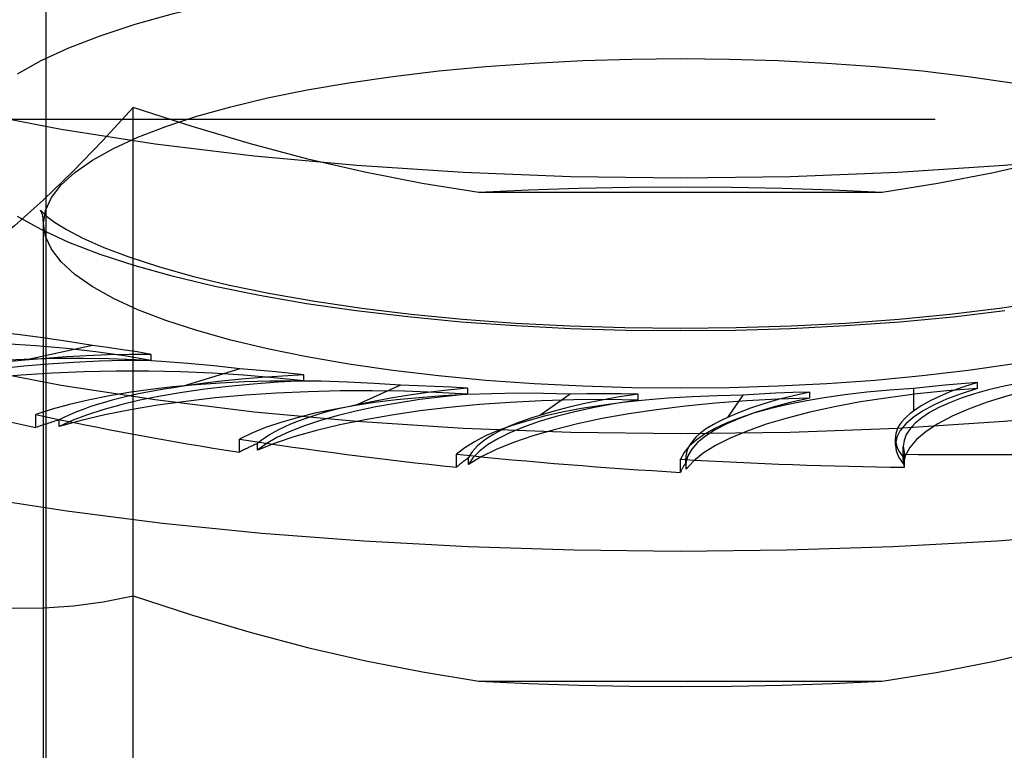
# Model space of a CAD drawing. Header units: inches. Extents: x 0 to 212, y 0 to 138.
# Tile 157 of 256: x 36.728 to 37.115, y 99.469 to 99.756. Entities that reach past the tile are written whole.
import ezdxf

# ---------------------------------------------------------------- set-up
doc = ezdxf.new("R2010")
doc.units = ezdxf.units.IN
doc.header["$LTSCALE"] = 11.6875
doc.header["$MEASUREMENT"] = 0
doc.linetypes.add('HIDDEN', pattern=[0.2, 0.1, -0.1])
doc.layers.add('DEFAULT_2', color=8, linetype='HIDDEN')

msp = doc.modelspace()

# ---------------------------------------------------------------- linework, layer by layer
at = {"layer": 'DEFAULT_2', "color": 8, "linetype": 'HIDDEN'}
for p, q in [((36.73867, 98.78682), (36.73867, 99.9073)), ((36.77278, 99.21576), (36.77278, 99.72124)), ((39.42517, 99.71644), (35.37167, 99.71644)), ((35.37167, 99.68952), (39.42517, 99.68952)), ((37.0668, 99.6878), (36.90853, 99.6878)), ((36.73767, 99.31377), (36.73767, 99.67567)), ((36.75679, 99.62772), (36.73035, 99.62197)), ((36.7799, 99.6219), (36.7799, 99.62424)), ((36.81468, 99.61857), (36.79248, 99.61173)), ((36.83977, 99.61385), (36.83977, 99.61619)), ((36.87781, 99.61217), (36.86055, 99.60443)), ((36.90412, 99.60861), (36.90412, 99.61095)), ((37.07914, 99.61089), (37.07914, 99.60196)), ((37.10428, 99.6109), (37.10428, 99.61324)), ((36.94429, 99.6087), (36.93248, 99.6003)), ((36.97102, 99.60634), (36.97102, 99.60868)), ((37.01208, 99.60827), (37.00609, 99.59947)), ((37.03842, 99.60711), (37.03842, 99.60945)), ((36.73456, 99.59551), (36.73456, 99.60065)), ((36.74374, 99.59596), (36.74374, 99.59853)), ((36.81453, 99.58586), (36.81453, 99.591)), ((37.07203, 99.58859), (37.07203, 99.59133)), ((36.82156, 99.58667), (36.82156, 99.58924)), ((37.07513, 99.58804), (37.07557, 99.58509)), ((37.07513, 99.58301), (37.07513, 99.58801)), ((36.89976, 99.57995), (36.89976, 99.58509)), ((36.90443, 99.58103), (36.90443, 99.5836)), ((36.9897, 99.58333), (36.98983, 99.58176)), ((36.9897, 99.58069), (36.9897, 99.58331)), ((37.07516, 99.58379), (37.07513, 99.58301)), ((37.07516, 99.58122), (37.07516, 99.58379)), ((37.07557, 99.57995), (37.07557, 99.58509)), ((36.98767, 99.57796), (36.98767, 99.5831)), ((36.9897, 99.5807), (36.98983, 99.57919)), ((36.98983, 99.57919), (36.98983, 99.58176)), ((36.90853, 99.49601), (37.0668, 99.49601))]:
    msp.add_line(p, q, dxfattribs=at)
for points in [[(36.55017, 99.80684), (36.55229, 99.79574), (36.55857, 99.78475), (36.56902, 99.77397), (36.58347, 99.76351), (36.60184, 99.75347), (36.6239, 99.74393), (36.64949, 99.73501), (36.67831, 99.72677), (36.71013, 99.71931), (36.7446, 99.71269), (36.78144, 99.70698), (36.82024, 99.70223), (36.86067, 99.69849), (36.90231, 99.69578), (36.94458, 99.69416), (36.98767, 99.69361)], [(36.98767, 99.69361), (37.03075, 99.69416), (37.07302, 99.69578), (37.11466, 99.69849), (37.15509, 99.70223), (37.1939, 99.70698), (37.23073, 99.71269), (37.2652, 99.71931), (37.29703, 99.72677), (37.32585, 99.73501), (37.35143, 99.74393), (37.37349, 99.75347), (37.39186, 99.76351), (37.40631, 99.77397), (37.41676, 99.78475), (37.42304, 99.79574), (37.42517, 99.80684)], [(36.72739, 99.7344), (36.7367, 99.73962), (36.74756, 99.74462), (36.75989, 99.74938), (36.77362, 99.75388), (36.78865, 99.75808), (36.80494, 99.76196), (36.82238, 99.76551), (36.84093, 99.7687), (36.86041, 99.77151), (36.88069, 99.77391), (36.90159, 99.77588), (36.92292, 99.77742), (36.9445, 99.77851), (36.96605, 99.77916), (36.98767, 99.77937)], [(36.73767, 99.67567), (36.73844, 99.68076), (36.74076, 99.68582), (36.7446, 99.69081), (36.74996, 99.69571), (36.75679, 99.70049), (36.76504, 99.70511), (36.77468, 99.70955), (36.78562, 99.71378), (36.79779, 99.71776), (36.81113, 99.72149), (36.82557, 99.72493), (36.84105, 99.72808), (36.85749, 99.73091), (36.87477, 99.7334), (36.89276, 99.73553), (36.9113, 99.73728), (36.93022, 99.73865), (36.94936, 99.73961), (36.96854, 99.74019), (36.98767, 99.74038)], [(36.98767, 99.74038), (37.0068, 99.74019), (37.026, 99.73961), (37.04515, 99.73864), (37.06408, 99.73728), (37.08262, 99.73553), (37.10061, 99.7334), (37.11789, 99.73091), (37.13433, 99.72807), (37.1498, 99.72493), (37.16424, 99.72148), (37.17757, 99.71775), (37.18974, 99.71377), (37.20068, 99.70954), (37.21031, 99.7051), (37.21857, 99.70048), (37.22539, 99.6957), (37.23074, 99.6908), (37.23458, 99.6858), (37.2369, 99.68075), (37.23767, 99.67567)], [(36.77278, 99.72124), (36.76087, 99.70822), (36.74914, 99.69612), (36.73763, 99.68497), (36.72623, 99.67471), (36.71488, 99.66531), (36.70359, 99.65678)], [(36.90853, 99.6878), (36.88619, 99.69139), (36.8638, 99.69578), (36.84138, 99.70097), (36.81881, 99.70694), (36.79592, 99.7137), (36.77278, 99.72124)], [(37.20059, 99.72058), (37.17758, 99.71314), (37.15491, 99.70649), (37.13263, 99.70064), (37.11059, 99.69558), (37.08863, 99.6913), (37.0668, 99.6878)], [(36.55017, 99.70639), (36.55229, 99.69529), (36.55857, 99.68429), (36.56902, 99.67352), (36.58347, 99.66305), (36.60184, 99.65301), (36.6239, 99.64348), (36.64949, 99.63455), (36.67831, 99.62632), (36.71013, 99.61886), (36.7446, 99.61224), (36.78144, 99.60653), (36.82024, 99.60177), (36.86067, 99.59803), (36.90231, 99.59533), (36.94458, 99.59371), (36.98767, 99.59315)], [(36.98767, 99.59315), (37.03075, 99.59371), (37.07302, 99.59533), (37.11466, 99.59803), (37.15509, 99.60177), (37.1939, 99.60653), (37.23073, 99.61224), (37.2652, 99.61886), (37.29703, 99.62632), (37.32585, 99.63455), (37.35143, 99.64348), (37.37349, 99.65301), (37.39186, 99.66305), (37.40631, 99.67352), (37.41676, 99.68429), (37.42304, 99.69529), (37.42517, 99.70639)], [(36.98767, 99.68996), (36.96762, 99.68982), (36.94775, 99.68941), (36.92805, 99.68874), (36.90853, 99.6878)], [(37.0668, 99.6878), (37.04728, 99.68874), (37.02758, 99.68941), (37.00771, 99.68982), (36.98767, 99.68996)], [(36.73675, 99.68031), (36.73666, 99.68051), (36.73644, 99.6809), (36.73707, 99.68017), (36.73884, 99.67854), (36.74198, 99.67618), (36.74669, 99.67324), (36.75308, 99.66989), (36.76123, 99.66627), (36.77113, 99.66251), (36.78272, 99.65873), (36.79594, 99.65502), (36.81065, 99.65148), (36.82674, 99.64816), (36.84407, 99.64513), (36.86251, 99.64242), (36.88189, 99.64008), (36.90208, 99.63812), (36.92291, 99.63658), (36.94422, 99.63546), (36.96586, 99.63479), (36.98767, 99.63456)], [(36.73767, 99.67567), (36.73729, 99.67875), (36.73675, 99.68031)], [(36.98767, 99.63456), (37.00949, 99.63479), (37.03115, 99.63546), (37.05248, 99.63658), (37.07333, 99.63813), (37.09354, 99.64009), (37.11295, 99.64244), (37.1314, 99.64515), (37.14875, 99.6482), (37.16487, 99.65152), (37.17959, 99.65507), (37.19281, 99.65879), (37.20441, 99.66258), (37.2143, 99.66635), (37.22243, 99.66998), (37.2288, 99.67333), (37.23348, 99.67626), (37.23657, 99.6786), (37.2383, 99.68021), (37.2386, 99.68055)], [(36.98767, 99.63348), (36.96603, 99.63369), (36.94447, 99.63434), (36.92287, 99.63544), (36.90153, 99.63697), (36.88064, 99.63895), (36.86035, 99.64135), (36.84088, 99.64416), (36.82234, 99.64735), (36.8049, 99.6509), (36.78862, 99.65478), (36.77358, 99.65898), (36.75986, 99.66347), (36.74753, 99.66824), (36.73667, 99.67325), (36.72737, 99.67846)], [(36.98767, 99.61097), (36.96853, 99.61116), (36.94933, 99.61173), (36.93018, 99.6127), (36.91125, 99.61406), (36.89271, 99.61582), (36.87472, 99.61795), (36.85745, 99.62044), (36.841, 99.62327), (36.82554, 99.62642), (36.8111, 99.62987), (36.79776, 99.63359), (36.78559, 99.63758), (36.77465, 99.6418), (36.76502, 99.64624), (36.75677, 99.65087), (36.74994, 99.65565), (36.74459, 99.66055), (36.74075, 99.66554), (36.73844, 99.67059), (36.73767, 99.67567)], [(37.23767, 99.67567), (37.23689, 99.67058), (37.23457, 99.66553), (37.23073, 99.66054), (37.22538, 99.65563), (37.21855, 99.65086), (37.21029, 99.64623), (37.20066, 99.64179), (37.18971, 99.63757), (37.17754, 99.63358), (37.1642, 99.62986), (37.14976, 99.62641), (37.13428, 99.62326), (37.11784, 99.62043), (37.10056, 99.61794), (37.08257, 99.61581), (37.06403, 99.61406), (37.04511, 99.6127), (37.02597, 99.61173), (37.00679, 99.61116), (36.98767, 99.61097)], [(37.11493, 99.64134), (37.09464, 99.63894), (37.07375, 99.63697), (37.05242, 99.63543), (37.03084, 99.63434), (37.00928, 99.63369), (36.98767, 99.63348)], [(36.51999, 99.6279), (36.5241, 99.62541), (36.54247, 99.61568), (36.56389, 99.60638), (36.5882, 99.59756), (36.61524, 99.5893), (36.64482, 99.58164), (36.67675, 99.57465), (36.7108, 99.56835), (36.74674, 99.56281), (36.78433, 99.55806), (36.8233, 99.55412), (36.8634, 99.55103), (36.90435, 99.54881), (36.94586, 99.54747), (36.98767, 99.54702)], [(36.7799, 99.6219), (36.76924, 99.62367), (36.75815, 99.62521), (36.74658, 99.62652), (36.73465, 99.62758), (36.72243, 99.6284), (36.70999, 99.62896), (36.69743, 99.62926), (36.68481, 99.62931), (36.67222, 99.62909), (36.65973, 99.62861), (36.64744, 99.62788), (36.6354, 99.6269), (36.62376, 99.62568), (36.61247, 99.62421)], [(36.77989, 99.62424), (36.77432, 99.62521), (36.76862, 99.62611), (36.76277, 99.62695), (36.75679, 99.62772)], [(36.98767, 99.54702), (37.02947, 99.54747), (37.07098, 99.54881), (37.11193, 99.55103), (37.15203, 99.55412), (37.19101, 99.55806), (37.22859, 99.56281), (37.26453, 99.56835), (37.29858, 99.57465), (37.33051, 99.58164), (37.36009, 99.5893), (37.38713, 99.59756), (37.41144, 99.60638), (37.43286, 99.61568), (37.45123, 99.62541), (37.45534, 99.6279)], [(36.7799, 99.6219), (36.76964, 99.62185), (36.75949, 99.62159), (36.74942, 99.62112), (36.73952, 99.62045), (36.72985, 99.61959), (36.72048, 99.61853), (36.71145, 99.61729), (36.70282, 99.61587), (36.69464, 99.61428), (36.68697, 99.61253), (36.67987, 99.61064), (36.67333, 99.6086)], [(36.77989, 99.62424), (36.77142, 99.62421), (36.76302, 99.62404), (36.75468, 99.62373), (36.74644, 99.62328), (36.73833, 99.62269), (36.73035, 99.62197)], [(36.83975, 99.61619), (36.83362, 99.61689), (36.8274, 99.61752), (36.82108, 99.61808), (36.81468, 99.61857)], [(36.83977, 99.61385), (36.82808, 99.61512), (36.81612, 99.61613), (36.80385, 99.6169), (36.79139, 99.61741), (36.77881, 99.61766), (36.76619, 99.61766), (36.75361, 99.61739), (36.74115, 99.61687), (36.7289, 99.61608), (36.71692, 99.61506), (36.7053, 99.61378), (36.69411, 99.61227), (36.68347, 99.61055), (36.67333, 99.6086)], [(36.83975, 99.61619), (36.83143, 99.61577), (36.82328, 99.61523), (36.81527, 99.61455), (36.80746, 99.61374), (36.79986, 99.6128), (36.79248, 99.61173)], [(37.1666, 99.6176), (37.15534, 99.61609), (37.14465, 99.61437), (37.13449, 99.61243), (37.12497, 99.61029), (37.11613, 99.60796), (37.10803, 99.60545), (37.10074, 99.60279), (37.09428, 99.59998), (37.08872, 99.59705), (37.08407, 99.59401), (37.08037, 99.59089), (37.07764, 99.5877), (37.0759, 99.58448), (37.07516, 99.58122)], [(36.83977, 99.61385), (36.8297, 99.61333), (36.81987, 99.61262), (36.81027, 99.61171), (36.80097, 99.61061), (36.79203, 99.60932), (36.78351, 99.60786), (36.77545, 99.60623), (36.7679, 99.60444), (36.76092, 99.60251), (36.75453, 99.60044), (36.74882, 99.59826), (36.74374, 99.59596)], [(36.90411, 99.61095), (36.8962, 99.61017), (36.88853, 99.60926), (36.8811, 99.60823), (36.87395, 99.60708), (36.8671, 99.60581), (36.86055, 99.60443)], [(36.90411, 99.61095), (36.8976, 99.61136), (36.89105, 99.6117), (36.88445, 99.61197), (36.87781, 99.61217)], [(37.10428, 99.6109), (37.09219, 99.60993), (37.08051, 99.60872), (37.0692, 99.60726), (37.05838, 99.60558), (37.04811, 99.60368), (37.03846, 99.60158), (37.02949, 99.59928), (37.02125, 99.59681), (37.0138, 99.59417), (37.00718, 99.59139), (37.00145, 99.58848), (36.99662, 99.58546), (36.99275, 99.58237), (36.98983, 99.57919)], [(37.10428, 99.6109), (37.09785, 99.60883), (37.0921, 99.60665), (37.08701, 99.60435), (37.08262, 99.60196), (37.07897, 99.59949), (37.07607, 99.59695), (37.07394, 99.59436), (37.0726, 99.59174), (37.07205, 99.5891), (37.07204, 99.58859)], [(37.10427, 99.61324), (37.09892, 99.61154), (37.09403, 99.60976), (37.08959, 99.60791), (37.08562, 99.60599), (37.08214, 99.604), (37.07914, 99.60196)], [(37.10427, 99.61324), (37.09784, 99.61275), (37.0915, 99.6122), (37.08527, 99.61158), (37.07914, 99.61089)], [(36.90412, 99.60861), (36.89177, 99.60933), (36.87931, 99.60979), (36.86671, 99.61), (36.85409, 99.60994), (36.84153, 99.60962), (36.82911, 99.60905), (36.8169, 99.60822), (36.80498, 99.60715), (36.79344, 99.60583), (36.78234, 99.60428), (36.77175, 99.6025), (36.76174, 99.60051), (36.75242, 99.59833), (36.74374, 99.59596)], [(36.90412, 99.60861), (36.89455, 99.60765), (36.88536, 99.6065), (36.87651, 99.60517), (36.86809, 99.60367), (36.86015, 99.602), (36.85274, 99.60018), (36.8459, 99.59821), (36.83966, 99.59611), (36.83408, 99.59389), (36.82918, 99.59157), (36.82502, 99.58917), (36.82156, 99.58667)], [(36.97102, 99.60634), (36.95837, 99.6065), (36.94579, 99.60639), (36.93325, 99.60603), (36.92086, 99.6054), (36.9087, 99.60453), (36.89685, 99.6034), (36.88538, 99.60204), (36.87437, 99.60044), (36.86388, 99.59863), (36.85399, 99.5966), (36.84476, 99.59437), (36.83623, 99.59197), (36.82851, 99.5894), (36.82156, 99.58667)], [(37.03842, 99.60711), (37.02586, 99.6067), (37.01354, 99.60603), (37.00143, 99.6051), (36.98965, 99.60394), (36.97826, 99.60253), (36.96734, 99.60089), (36.95697, 99.59903), (36.94719, 99.59696), (36.93809, 99.5947), (36.92971, 99.59226), (36.9221, 99.58965), (36.91533, 99.5869), (36.90944, 99.58403), (36.90443, 99.58103)], [(36.97101, 99.60868), (36.96374, 99.60755), (36.95679, 99.60632), (36.95017, 99.60497), (36.9439, 99.60351), (36.93801, 99.60196), (36.93248, 99.6003)], [(36.97101, 99.60868), (36.96432, 99.60879), (36.95764, 99.60883), (36.95096, 99.6088), (36.94429, 99.6087)], [(37.03842, 99.60711), (37.0307, 99.60536), (37.02357, 99.60347), (37.01702, 99.60144), (37.01109, 99.59928), (37.00584, 99.59701), (37.00128, 99.59464), (36.99745, 99.59219), (36.99436, 99.58966), (36.99205, 99.58709), (36.99052, 99.58447), (36.98978, 99.58184), (36.9897, 99.5807)], [(37.03841, 99.60945), (37.032, 99.60801), (37.026, 99.60649), (37.02038, 99.60486), (37.01518, 99.60315), (37.01042, 99.60135), (37.00609, 99.59947)], [(37.03841, 99.60945), (37.03175, 99.60926), (37.02514, 99.609), (37.01858, 99.60867), (37.01208, 99.60827)], [(36.97102, 99.60634), (36.96224, 99.60496), (36.95395, 99.60342), (36.94613, 99.60172), (36.93885, 99.59986), (36.93215, 99.59786), (36.92607, 99.59573), (36.92065, 99.59348), (36.91592, 99.59114), (36.91192, 99.5887), (36.90865, 99.58619), (36.90616, 99.58364), (36.90443, 99.58103)], [(37.07204, 99.58859), (37.07229, 99.58645), (37.07333, 99.58383), (37.07516, 99.58122)], [(36.70359, 99.52703), (36.71498, 99.52543), (36.7264, 99.52465), (36.73782, 99.5247), (36.74933, 99.52554), (36.76099, 99.52712), (36.77278, 99.52946)], [(36.77278, 99.52946), (36.79615, 99.52185), (36.81917, 99.51506), (36.84177, 99.50909), (36.86412, 99.50392), (36.8864, 99.49957), (36.90853, 99.49601)], [(37.0668, 99.49601), (37.08883, 99.49955), (37.11091, 99.50386), (37.133, 99.50895), (37.15525, 99.5148), (37.1778, 99.52142), (37.20059, 99.52879)], [(36.90853, 99.49601), (36.92805, 99.49507), (36.94775, 99.49439), (36.96762, 99.49399), (36.98767, 99.49385)], [(36.98767, 99.49385), (37.00771, 99.49399), (37.02758, 99.49439), (37.04728, 99.49507), (37.0668, 99.49601)]]:
    msp.add_lwpolyline(points, dxfattribs=at)
for centre, major_axis, ratio, start_param, end_param in [((36.68904, 99.5868), (0.15838, -0.00656), 0.303155, 1.141337, 2.181188), ((36.77281, 99.57517), (0.15837, -0.00778), 0.295767, 1.317842, 2.357693), ((36.77756, 99.58299), (0.13132, -0.00544), 0.303155, 1.951075, 2.500123), ((36.86311, 99.56748), (0.15837, -0.00875), 0.287262, 1.493713, 2.533564), ((37.23352, 99.57891), (0.15837, -0.00972), 0.247786, 2.191191, 3.156582), ((36.98767, 99.71411), (0.50615, -0.02486), 0.295767, -2.254403, -2.07987), ((36.86026, 99.57535), (0.13131, -0.00645), 0.295767, 2.127581, 2.676628), ((36.9572, 99.56397), (0.15837, -0.00944), 0.277915, 1.66894, 2.708791), ((37.14526, 99.56977), (0.15837, -0.00993), 0.257874, 2.01761, 3.057461), ((37.05221, 99.56474), (0.15837, -0.00983), 0.268018, 1.843553, 2.883404), ((36.94683, 99.57154), (0.13131, -0.00725), 0.287262, 2.303451, 2.852499), ((36.98767, 99.71411), (0.50614, -0.02795), 0.287262, -2.078532, -1.903999), ((37.03464, 99.57168), (0.13131, -0.00782), 0.277915, 2.478678, 3.027726), ((37.12103, 99.57576), (0.13131, -0.00815), 0.268018, 2.653291, 3.158088), ((37.20336, 99.58366), (0.13131, -0.00823), 0.257874, 2.827348, 3.376395), ((36.86311, 99.56232), (0.15837, -0.00778), 0.295767, 2.438948, 2.532226), ((36.98767, 99.71411), (0.50613, -0.03016), 0.277915, -1.903305, -1.728772), ((36.9572, 99.55881), (0.15837, -0.00875), 0.287262, 2.614819, 2.708097), ((36.98767, 99.71411), (0.50613, -0.03142), 0.268018, -1.728692, -1.554159), ((37.05221, 99.55958), (0.15837, -0.00944), 0.277915, 2.790046, 2.883324), ((36.98767, 99.71411), (0.50615, -0.03107), 0.247786, -1.381054, -1.206521), ((36.98767, 99.71411), (0.50614, -0.03172), 0.257874, -1.554635, -1.380102), ((37.14526, 99.56461), (0.15837, -0.00983), 0.268018, 2.964658, 3.057937), ((37.23352, 99.57375), (0.15837, -0.00993), 0.257874, -3.12546, -3.051192)]:
    msp.add_ellipse(centre, major_axis=major_axis, ratio=ratio, start_param=start_param, end_param=end_param, dxfattribs=at)

doc.saveas('drawing.dxf')
